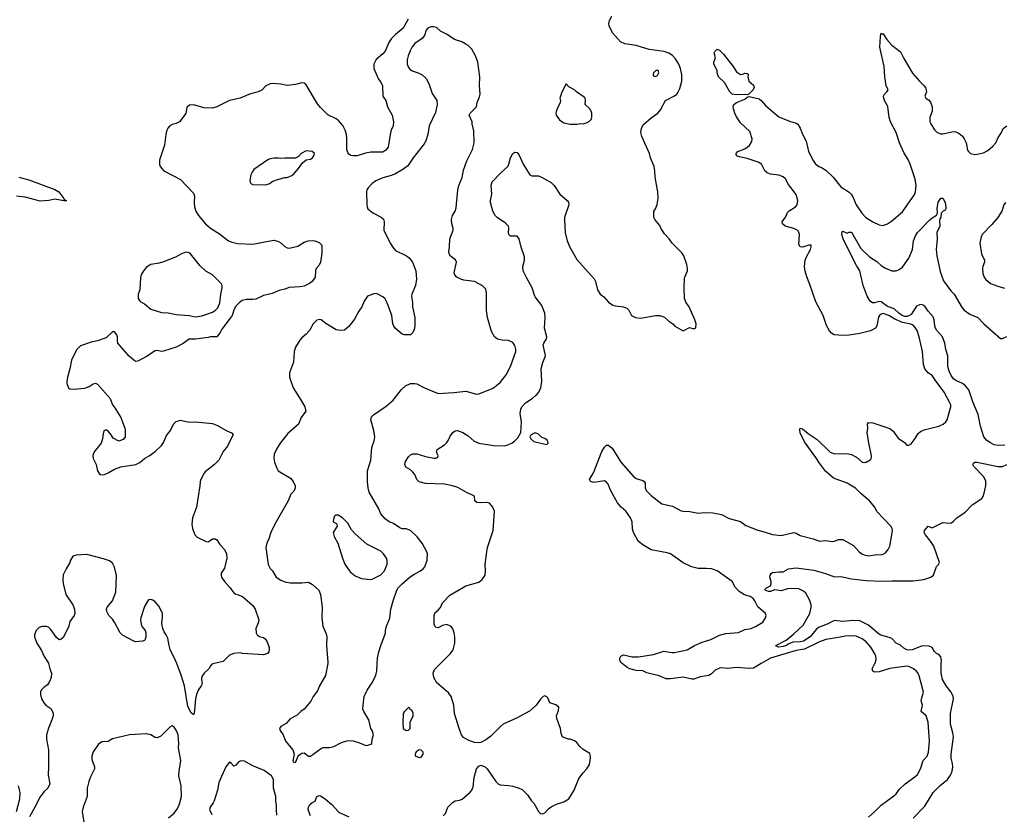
# Model space of a CAD drawing. Header units: inches. Extents: x 1473912 to 1647258, y 640388 to 773423.
# Tile 167 of 256: x 1545159 to 1554406, y 668584 to 676048. Entities that reach past the tile are written whole.
import ezdxf

# ---------------------------------------------------------------- set-up
doc = ezdxf.new("R2010")
doc.units = ezdxf.units.IN
doc.header["$MEASUREMENT"] = 0
for name, color, linetype in [('B5646', 7, 'Continuous'), ('B5647', 7, 'Continuous'), ('B5656', 7, 'Continuous'), ('B5657', 7, 'Continuous')]:
    doc.layers.add(name, color=color, linetype=linetype)

msp = doc.modelspace()

# ---------------------------------------------------------------- linework, layer by layer
at = {"layer": 'B5646', "color": 5}
for points, elevation in [([(1545430.4, 670000), (1545440.7, 669950), (1545457.3, 669910), (1545453.4, 669870), (1545438.8, 669830), (1545418.8, 669801.2), (1545384.7, 669775.3), (1545360.7, 669750), (1545354, 669730), (1545353.4, 669710), (1545364.9, 669670), (1545384.9, 669630), (1545404, 669610), (1545450, 669576.3), (1545468, 669550), (1545472.7, 669530), (1545472.3, 669507.7), (1545462.4, 669470), (1545430, 669394), (1545412, 669330), (1545412, 669290), (1545428.2, 669188.2), (1545430.2, 669030), (1545425.7, 668950), (1545442, 668870), (1545424, 668830), (1545390, 668798), (1545350, 668749.2), (1545302, 668650), (1545250, 668561.2)], 820), ([(1546984.6, 670000), (1546964.8, 669995.2), (1546950, 669979.3), (1546934.6, 669950), (1546890.2, 669909.8), (1546870, 669879.3), (1546867.3, 669850), (1546873.7, 669810), (1546864.9, 669790), (1546833.8, 669750), (1546820.2, 669710), (1546811.4, 669670), (1546802, 669558), (1546795.3, 669524.7), (1546790, 669518), (1546770, 669538), (1546736.9, 669596.9), (1546707.4, 669790), (1546676.9, 669890), (1546634.7, 670000)], 820), ([(1548051.7, 670000), (1548032.3, 669887.7), (1547974, 669790), (1547955.9, 669744.1), (1547916, 669690), (1547893.7, 669646.3), (1547831.3, 669570), (1547798, 669550), (1547763.5, 669516.5), (1547698, 669482), (1547662, 669438), (1547612, 669410), (1547598, 669390), (1547604.7, 669370), (1547634.8, 669330), (1547654.8, 669270), (1547722.8, 669190), (1547736, 669150), (1547725.8, 669085.8), (1547730, 669072), (1547750, 669071.3), (1547773.2, 669130), (1547780.1, 669139.9), (1547810, 669158.8), (1547830, 669161), (1547870, 669131), (1547890, 669131), (1547993.6, 669206.4), (1548011.1, 669211.1), (1548070, 669211.3), (1548110, 669221), (1548182.5, 669257.5), (1548230, 669274), (1548250, 669277.3), (1548290, 669274), (1548350, 669256), (1548410, 669231.3), (1548430, 669232), (1548458, 669242), (1548466, 669250), (1548468.7, 669290), (1548482, 669330), (1548469, 669370), (1548457.2, 669390), (1548437.2, 669470), (1548389.6, 669549.6), (1548382.9, 669570), (1548383.5, 669610), (1548394.7, 669690), (1548422, 669750), (1548473.6, 669826.4), (1548503.6, 669890), (1548513, 669927), (1548516.2, 670000)], 840), ([(1550000, 669599.5), (1549947.9, 669552.1), (1549830.4, 669489.6), (1549701, 669430), (1549670, 669406), (1549582.7, 669317.2), (1549536.1, 669283.9), (1549490, 669258.4), (1549470, 669255.1), (1549430, 669259.7), (1549370, 669279.7), (1549326.6, 669306.6), (1549309, 669329), (1549285.1, 669390), (1549243.6, 669530), (1549235.1, 669610), (1549209.7, 669690), (1549185.4, 669725.4), (1549077.3, 669817.3), (1549049.7, 669870), (1549041.1, 669910), (1549055.1, 669944.9), (1549110.3, 670000)], 820), ([(1546557.6, 668550), (1546610, 668595.5), (1546636.2, 668630), (1546656.2, 668670), (1546678.4, 668750), (1546674.5, 668850), (1546654.2, 668945.8), (1546656.2, 668990), (1546672.3, 669090), (1546651.3, 669208.7), (1546653, 669250), (1546646, 669330), (1546630, 669373.2), (1546610, 669402), (1546590, 669415.3), (1546570, 669402), (1546483.5, 669316.5), (1546450, 669302), (1546430, 669304), (1546390, 669329), (1546350, 669339.3), (1546190, 669329.4), (1546030, 669292.3), (1545990, 669269.2), (1545930, 669265.2), (1545898.5, 669241.5), (1545848.5, 669171.5), (1545837.3, 669130), (1545838, 669098), (1545862.8, 669030), (1545862.8, 669010), (1545823.4, 668936.6), (1545808.1, 668891.9), (1545794, 668830), (1545794, 668750), (1545756.4, 668650), (1545746, 668610), (1545768.9, 668470)], 840), ([(1547574.5, 668574.5), (1547569.4, 668630), (1547572, 668670), (1547565.4, 668705.4), (1547564.2, 668750), (1547543.5, 668830), (1547541.3, 668910), (1547524.4, 668944.4), (1547454.1, 668994.2), (1547350, 669038.7), (1547270, 669082.9), (1547250, 669087), (1547230, 669082.7), (1547210, 669069.3), (1547190, 669046.6), (1547170, 669035.3), (1547144.7, 669064.7), (1547130, 669074), (1547094, 669030), (1547030, 668882), (1547015.5, 668810), (1546985.5, 668710), (1546976.3, 668690), (1546946.4, 668650), (1546943.1, 668630), (1546962.7, 668582.8)], 840), ([(1549136, 668570), (1549158, 668590), (1549179.5, 668650), (1549224.9, 668695.1), (1549249.8, 668710.3), (1549290, 668716.4), (1549314, 668726), (1549390, 668790.4), (1549406, 668810), (1549418.2, 668841.8), (1549427.6, 668930), (1549449.3, 669010), (1549470, 669036), (1549490, 669044.7), (1549530, 669031), (1549550, 669011), (1549630, 668891.3), (1549652, 668870), (1549670, 668861), (1549750, 668854.8), (1549790, 668846.8), (1549850.5, 668830.5), (1549877.5, 668817.5), (1549927.9, 668767.9), (1549966.8, 668710), (1549987.9, 668687.9), (1550000, 668665.7)], 820), ([(1545129.7, 668609.7), (1545160.6, 668730), (1545164.1, 668790), (1545146.6, 668850)], 820), ([(1547891.3, 668570), (1547873, 668610), (1547869.7, 668630.3), (1547871.6, 668650), (1547884.4, 668675.6), (1547901.2, 668690), (1547933.1, 668706.9), (1547949.4, 668750), (1547970, 668759.3), (1547990, 668754.4), (1548030, 668727), (1548090, 668676.5), (1548150, 668611.5), (1548170, 668596.9), (1548250, 668560.3)], 820)]:
    msp.add_lwpolyline(points, dxfattribs=dict(at, elevation=elevation))
at = {"layer": 'B5646', "color": 5, "elevation": 840}
for points in [[(1548810, 669586), (1548770, 669546), (1548762, 669530), (1548758, 669450), (1548762, 669390), (1548790, 669372), (1548810, 669374), (1548826, 669390), (1548826, 669450), (1548855.3, 669510), (1548854.6, 669534.6), (1548842, 669562), (1548830, 669566), (1548822, 669582)], [(1548910, 669188), (1548882, 669170), (1548872, 669150), (1548872.7, 669132.7), (1548910, 669118), (1548930, 669122), (1548948, 669150), (1548947.3, 669167.3), (1548930, 669186)]]:
    msp.add_lwpolyline(points, close=True, dxfattribs=at)
at = {"layer": 'B5647', "color": 5}
for points, elevation in [([(1548808.1, 676051.9), (1548761.6, 675970), (1548687.4, 675910), (1548650.3, 675870), (1548627.3, 675832.7), (1548590, 675752.3), (1548570, 675727), (1548507, 675673), (1548484.9, 675630), (1548486, 675590), (1548528, 675490), (1548550, 675461), (1548567.1, 675427.1), (1548570.3, 675330), (1548596.5, 675290), (1548613.7, 675230), (1548658, 675150), (1548670.3, 675090.3), (1548667.6, 675050), (1548648.9, 675010), (1548636.9, 674970), (1548619.5, 674850), (1548598.7, 674821.3), (1548570, 674803.6), (1548457.1, 674802.9), (1548407.1, 674792.9), (1548330, 674768), (1548287.8, 674767.8), (1548270, 674772), (1548250, 674783.7), (1548240.1, 674800.1), (1548231.2, 674830), (1548232.4, 674927.6), (1548227.2, 674970), (1548216.3, 675010), (1548194.3, 675054.3), (1548150, 675104.6), (1548130, 675118.4), (1548053.5, 675153.5), (1547983.1, 675223.1), (1547956.3, 675256.3), (1547850, 675435.1), (1547830, 675452.2), (1547810, 675455.6), (1547750, 675438), (1547671, 675431), (1547610, 675443.6), (1547530, 675449.4), (1547510, 675446.6), (1547470, 675426), (1547432.3, 675387.7), (1547398, 675370), (1547326.9, 675353.1), (1547228.5, 675311.5), (1547130, 675289.6), (1547010, 675229.6), (1546970, 675218.4), (1546890, 675218.9), (1546790, 675247), (1546754, 675246), (1546730, 675222), (1546719.1, 675170), (1546710, 675154), (1546661, 675090), (1546628.1, 675071.9), (1546590, 675062.7), (1546570, 675052.7), (1546550, 675028.7), (1546540.7, 675010), (1546530.7, 674970), (1546519.3, 674870), (1546470.8, 674730), (1546471, 674690), (1546475.3, 674675.3), (1546490, 674652), (1546512, 674630), (1546667.9, 674547.9), (1546790, 674417.3), (1546801.6, 674390), (1546796.4, 674330), (1546800.4, 674290), (1546812.7, 674250), (1546837.1, 674210), (1546904.9, 674130), (1546950, 674088.9), (1547036, 674036), (1547120.7, 673970), (1547150, 673957.6), (1547206.9, 673946.9), (1547350, 673939.5), (1547512.3, 673972.3), (1547550, 673975.8), (1547590, 673965.5), (1547610, 673953.4), (1547650, 673917.3), (1547670, 673906), (1547690, 673902.8), (1547770, 673922), (1547830, 673957.1), (1547868.7, 673970), (1547910, 673974.9), (1547932.2, 673972.2), (1547970, 673954), (1547998, 673930), (1547995.3, 673855.3), (1547982.8, 673770), (1547970, 673742), (1547942.8, 673710), (1547937.3, 673690), (1547933.4, 673630), (1547906.8, 673590), (1547881, 673570), (1547830, 673545.6), (1547790, 673538), (1547690, 673532.8), (1547650, 673516.3), (1547596.3, 673503.7), (1547530, 673475.1), (1547450, 673456.9), (1547377.4, 673422.6), (1547350, 673418.9), (1547290, 673421.1), (1547247.3, 673410), (1547220.5, 673390), (1547190, 673356), (1547174.4, 673330), (1547153.7, 673270), (1547137.1, 673242.9), (1547058, 673142), (1547041, 673110), (1547010.5, 673069.5), (1546950, 673069.2), (1546930, 673062.7), (1546810, 673045.6), (1546750, 673047.3), (1546693.7, 673006.3), (1546630, 672971.5), (1546510, 672933.6), (1546490, 672931.8), (1546450, 672940.9), (1546430, 672937), (1546350, 672883), (1546270, 672840.7), (1546250, 672838.4), (1546230, 672849.5), (1546187.7, 672887.7), (1546096.3, 672990), (1546081.3, 673010), (1546076.3, 673030), (1546076.3, 673070), (1546070, 673089), (1546050, 673115.6), (1546030, 673115.1), (1545970, 673060.9), (1545890, 673031.6), (1545830, 673017.6), (1545730, 672983.7), (1545692.3, 672947.7), (1545646.7, 672850), (1545630, 672768.7), (1545607.2, 672690), (1545601.3, 672650), (1545602.4, 672630), (1545618.8, 672590), (1545630, 672582), (1545670, 672577.1), (1545770, 672587), (1545810, 672601.6), (1545850, 672628.2), (1545870, 672632.4), (1545890, 672624.9), (1546008, 672490), (1546030.7, 672430), (1546047.3, 672410), (1546107.7, 672310), (1546146.8, 672210), (1546151.1, 672188.9), (1546150, 672126), (1546130, 672106), (1546090, 672088.7), (1546036.4, 672116.4), (1546018, 672150), (1545990, 672182), (1545970, 672195.3), (1545950, 672186), (1545942, 672158), (1545937.3, 672110), (1545924, 672070), (1545858, 671990), (1545845.9, 671954.2), (1545850, 671926), (1545877.1, 671870), (1545890.4, 671810.4), (1545904.9, 671784.9), (1545917.3, 671777.3), (1545950, 671773.4), (1545990, 671790.4), (1546050, 671826), (1546110, 671847.7), (1546250, 671870.4), (1546286.6, 671890), (1546330, 671925.7), (1546376.2, 671950), (1546430, 671990.4), (1546490, 672048.5), (1546510, 672078), (1546538.2, 672141.8), (1546575.6, 672190), (1546603.7, 672250), (1546630, 672273.4), (1546650, 672280.7), (1546670, 672284.9), (1546750, 672268.4), (1546810, 672270.4), (1546970, 672255.8), (1547017.3, 672237.3), (1547098, 672190), (1547147.3, 672167.3), (1547164.7, 672150), (1547137.3, 672102.7), (1547110, 672041.2), (1547069.1, 671990.9), (1547028, 671910), (1546990, 671869.6), (1546899.9, 671800.1), (1546890.5, 671789.5), (1546860.5, 671730), (1546853, 671710), (1546852, 671670), (1546818, 671470), (1546782, 671370), (1546774.9, 671310), (1546780.4, 671270), (1546803.8, 671210), (1546825.7, 671185.7), (1546910, 671146.8), (1546930, 671142.8), (1546970, 671172.4), (1546998.8, 671170), (1547010, 671162), (1547038.5, 671118.6), (1547082.4, 671070), (1547101.7, 671030), (1547105.5, 670990), (1547082.7, 670897.2), (1547052.7, 670850), (1547050.4, 670830), (1547055.8, 670810), (1547082, 670770), (1547134.1, 670714.1), (1547170, 670664.4), (1547190, 670650.4), (1547210, 670647), (1547250.5, 670630), (1547350, 670544.7), (1547370.8, 670510), (1547406, 670410), (1547402.8, 670390), (1547378, 670330), (1547378.4, 670290), (1547390, 670270.7), (1547410, 670255.5), (1547450, 670244), (1547466.8, 670230), (1547483.5, 670203.5), (1547501, 670150), (1547502.8, 670130), (1547498, 670110), (1547487.1, 670092.9), (1547450, 670081.2), (1547252.9, 670092.9), (1547230, 670099.3), (1547170, 670094.5), (1547130, 670079.5), (1547070, 670020.5), (1546984.6, 670000)], 820), ([(1548516.2, 670000), (1548518.4, 670050), (1548531.8, 670110), (1548549.5, 670170), (1548594.5, 670285.5), (1548594.5, 670310), (1548603.6, 670350), (1548634.9, 670425.1), (1548643.6, 670510), (1548665.6, 670590), (1548701.6, 670690), (1548714, 670710), (1548751.8, 670750), (1548826.3, 670813.7), (1548870, 670843), (1548924, 670870), (1548949, 670890), (1548965.2, 670910), (1548985.2, 670970), (1548989.1, 671029.1), (1548981.2, 671050), (1548939, 671130), (1548893.2, 671190), (1548829.5, 671249.5), (1548790, 671266), (1548750, 671266.6), (1548730, 671275.1), (1548670, 671316), (1548630, 671332.7), (1548590, 671358), (1548550, 671405.2), (1548533.4, 671453.4), (1548442, 671610), (1548431.5, 671650), (1548425.8, 671705.8), (1548425.6, 671810), (1548457.6, 671910), (1548467, 672030), (1548489.4, 672090.6), (1548493.6, 672130), (1548485.1, 672190), (1548456.2, 672290), (1548463, 672317), (1548482.3, 672337.7), (1548601.7, 672418.3), (1548665.8, 672474.2), (1548744.8, 672575.2), (1548782, 672610), (1548830, 672631), (1548870, 672631.3), (1548890, 672626), (1548962, 672590), (1549090, 672537.3), (1549235.3, 672544.7), (1549350, 672557.3), (1549450, 672530.7), (1549470, 672534), (1549590, 672579.3), (1549610, 672590.4), (1549670, 672640.5), (1549727.3, 672712.7), (1549767.8, 672790), (1549818, 672930), (1549819.7, 672950), (1549810, 672988.7), (1549790, 673017.2), (1549750, 673036), (1549690, 673039.3), (1549647.2, 673047.2), (1549619, 673070), (1549590, 673119), (1549551.5, 673250), (1549543.8, 673316.2), (1549543.2, 673483.2), (1549535.5, 673515.5), (1549506.8, 673546.8), (1549430, 673589.4), (1549330, 673602), (1549302, 673610), (1549264, 673630), (1549245.2, 673650), (1549240.9, 673670), (1549262.7, 673770), (1549251.8, 673791.8), (1549206.2, 673826.2), (1549192.7, 673850), (1549189.4, 673870), (1549196, 673910), (1549199, 673990), (1549229.2, 674070), (1549229.2, 674090), (1549217.2, 674130), (1549213.2, 674170), (1549224, 674210), (1549249.1, 674250.9), (1549258, 674282), (1549274.5, 674450), (1549284.5, 674490), (1549314.5, 674565.5), (1549326.2, 674633.8), (1549358.3, 674721.7), (1549411.6, 674830), (1549426.6, 674890), (1549423.1, 675003.1), (1549408.7, 675070), (1549409, 675090), (1549381.2, 675150), (1549389.3, 675170), (1549449.2, 675230), (1549455.3, 675270), (1549477.2, 675322.8), (1549484, 675350), (1549476, 675430), (1549482, 675510), (1549462.9, 675650), (1549439.5, 675710), (1549406.6, 675770), (1549370, 675804.5), (1549342.7, 675822.7), (1549310, 675839.3), (1549241.5, 675861.5), (1549174, 675910), (1549110, 675940.9), (1549074.8, 675974.8), (1549050, 675982.5), (1549020.3, 675979.7), (1548992, 675967.9), (1548976.5, 675950), (1548959.4, 675900.6), (1548939.3, 675870), (1548870, 675823.6), (1548846.4, 675793.6), (1548825.3, 675754.7), (1548807.2, 675710), (1548798.2, 675670), (1548799, 675630), (1548810, 675599.1), (1548822.1, 675582.1), (1548846.4, 675566.4), (1548893, 675553), (1548934.7, 675534.7), (1548976.2, 675496.2), (1549000.4, 675450), (1549033.7, 675353.7), (1549077.3, 675290), (1549079.1, 675250), (1549064.5, 675175.5), (1549004.9, 675050), (1548993, 674970), (1548973, 674910), (1548957.7, 674882.3), (1548854.9, 674750), (1548804, 674676), (1548758.5, 674641.5), (1548683, 674597), (1548639.3, 674580.7), (1548570, 674563.5), (1548504.8, 674535.2), (1548470.4, 674510), (1548430.6, 674470), (1548420.7, 674450), (1548417.3, 674430), (1548418.8, 674310), (1548421, 674290), (1548430, 674272), (1548474.4, 674234.4), (1548553.2, 674193.2), (1548575.5, 674175.5), (1548582, 674150), (1548580.4, 674070), (1548637.6, 673950), (1548670, 673901.6), (1548690, 673881.3), (1548790.8, 673830), (1548817.3, 673810), (1548847.7, 673770), (1548879.1, 673690), (1548884.9, 673610), (1548876.3, 673550), (1548840.7, 673470), (1548837.3, 673450), (1548847.7, 673390), (1548848.4, 673350), (1548870.5, 673250), (1548870.4, 673170), (1548863.4, 673136.6), (1548850.4, 673109.6), (1548830, 673089), (1548773.4, 673086.6), (1548750, 673093.2), (1548690, 673146), (1548672, 673170), (1548663.6, 673190), (1548653.3, 673270), (1548611.6, 673390), (1548590, 673424.5), (1548570, 673445.6), (1548510, 673475.1), (1548485.8, 673474.2), (1548424, 673450), (1548394.4, 673405.6), (1548372.2, 673350), (1548343.8, 673310), (1548304.4, 673235.6), (1548250, 673165.2), (1548210, 673132.7), (1548170, 673127.6), (1548130, 673135.6), (1548035.1, 673195.1), (1547990, 673229.2), (1547970, 673232.7), (1547950, 673225.2), (1547914, 673190), (1547880.7, 673130), (1547850, 673093.2), (1547810, 673061.2), (1547790, 673039), (1547748.5, 672971.5), (1547737.3, 672930), (1547730.6, 672830), (1547694.4, 672730), (1547693, 672690), (1547727.3, 672590), (1547804, 672470), (1547836.3, 672410), (1547847.7, 672370), (1547802.8, 672310), (1547777.3, 672250), (1547678.5, 672161.4), (1547605.3, 672070), (1547570, 672012.7), (1547550, 671968), (1547544.4, 671930), (1547552.1, 671892.1), (1547574, 671834), (1547587.7, 671810), (1547701.1, 671741.1), (1547726.8, 671710), (1547746, 671670), (1547746, 671650), (1547737.3, 671622.7), (1547706, 671590), (1547680.7, 671530), (1547556.3, 671310), (1547518, 671230), (1547498, 671170), (1547479.1, 671130), (1547470.6, 671090), (1547493.4, 670930), (1547512.7, 670892.7), (1547531.9, 670871.9), (1547567.7, 670810), (1547610, 670782), (1547650, 670767.7), (1547698.5, 670758.5), (1547810, 670759.3), (1547870, 670766), (1547910, 670741), (1547967.9, 670687.9), (1547984.9, 670650), (1548000.5, 670530), (1547998, 670430), (1548007.3, 670350), (1548038, 670278), (1548043.8, 670250), (1548040.5, 670170), (1548053.4, 670010), (1548051.7, 670000)], 840), ([(1550000, 673445.3), (1549996.3, 673450), (1549972.7, 673530), (1549921, 673621), (1549888.3, 673690), (1549884.4, 673730), (1549900.6, 673790), (1549901.4, 673821.4), (1549868.9, 673910), (1549849.7, 673990), (1549830, 674014.3), (1549770, 674015.8), (1549751.6, 674030), (1549748.4, 674050), (1549753.5, 674090), (1549748.2, 674110), (1549718.8, 674138.8), (1549647, 674187), (1549625.1, 674210), (1549602.7, 674250), (1549579.7, 674330), (1549579.6, 674350), (1549593.3, 674410), (1549586.3, 674490), (1549596.1, 674523.9), (1549676.2, 674610), (1549742, 674670), (1549753.6, 674690), (1549769.6, 674750), (1549789.6, 674790.4), (1549810, 674802.8), (1549830, 674800.7), (1549850, 674774.8), (1549886.4, 674690), (1549950, 674590.8), (1549970, 674580.5), (1550000, 674581.3)], 820), ([(1545151.3, 674570), (1545243.4, 674543.4), (1545490, 674453.1), (1545526.4, 674430), (1545574, 674370), (1545578, 674358), (1545598, 674350), (1545594.4, 674345.6), (1545573, 674347), (1545490, 674362), (1545432, 674350), (1545350, 674344.5), (1545210, 674380.2), (1545130, 674389.3)], 780), ([(1549110.3, 670000), (1549200.7, 670090), (1549231.5, 670130), (1549246, 670190), (1549246, 670250), (1549240.5, 670290), (1549227.6, 670327.6), (1549210, 670349.2), (1549170, 670366), (1549130, 670357), (1549090, 670336), (1549070, 670337.2), (1549059.3, 670350), (1549052, 670370), (1549051.8, 670450), (1549062, 670478), (1549090, 670502), (1549110, 670527.3), (1549130, 670570.6), (1549197.7, 670642.3), (1549350, 670728.7), (1549470, 670764.9), (1549501.2, 670790), (1549529.3, 670830), (1549535.1, 670870), (1549529.4, 670930), (1549545.1, 671050), (1549551.2, 671090), (1549605.1, 671250), (1549618.3, 671430), (1549603.1, 671470), (1549570, 671507.1), (1549550, 671514), (1549490, 671509.7), (1549452.9, 671512.9), (1549434.5, 671530), (1549430, 671571.2), (1549406.3, 671586.3), (1549362.5, 671602.5), (1549273.3, 671653.3), (1549224.7, 671670), (1549150, 671684.8), (1548970.5, 671690.5), (1548910, 671705.6), (1548888.1, 671728.1), (1548871.8, 671770), (1548855.4, 671795.4), (1548830, 671818.4), (1548785.9, 671845.9), (1548775.3, 671870), (1548783.4, 671896.6), (1548810, 671940.4), (1548830, 671961.1), (1548850, 671970.3), (1548890, 671970.2), (1548970, 671943.6), (1549049.4, 671930.6), (1549069.3, 671930.7), (1549083.1, 671936.9), (1549089, 671950), (1549072.7, 671990), (1549079, 672010), (1549150, 672055.8), (1549167.9, 672072.1), (1549181.1, 672090), (1549198.9, 672130), (1549226.9, 672170), (1549250, 672187.2), (1549270.2, 672190.2), (1549322, 672170), (1549370, 672140.3), (1549426.7, 672090), (1549470, 672070.2), (1549612.4, 672047.6), (1549710, 672044.4), (1549735.3, 672050), (1549782, 672070), (1549809.4, 672090.6), (1549838.6, 672121.4), (1549864, 672170), (1549872.3, 672270), (1549860.4, 672350), (1549866, 672390), (1549874.3, 672410), (1549908, 672450), (1549970.7, 672489.3), (1550000, 672514.1)], 820), ([(1550000, 672164), (1549990, 672164), (1549962, 672150), (1549956.9, 672143.1), (1549951.3, 672130), (1549958, 672110), (1549987.1, 672087.1), (1550000, 672084.1)], 820), ([(1546634.7, 670000), (1546623.1, 670030), (1546572.5, 670132.5), (1546561.5, 670170), (1546550, 670239), (1546535.6, 670270), (1546516.6, 670296.6), (1546503.6, 670330), (1546493.4, 670373.4), (1546501.2, 670438.8), (1546498.7, 670470), (1546470, 670537.2), (1546430, 670579), (1546410, 670594), (1546390, 670601.2), (1546370, 670597.2), (1546361, 670590), (1546330, 670535.3), (1546297.1, 670430), (1546294.9, 670410), (1546299.1, 670370), (1546310, 670346), (1546337.3, 670310), (1546342.8, 670290), (1546342.8, 670250), (1546338.8, 670230), (1546330, 670215.3), (1546310.9, 670209.1), (1546250, 670204.5), (1546230, 670209.6), (1546125.2, 670265.2), (1546103.5, 670290), (1546049.8, 670389.8), (1546030, 670417), (1545997, 670450), (1545976.2, 670490), (1545975.6, 670510), (1545981.6, 670530), (1546030, 670588.4), (1546060.7, 670670), (1546067.4, 670827.4), (1546050, 670906), (1546030, 670943.7), (1546003.8, 670963.8), (1545944.6, 670984.6), (1545790, 671023.5), (1545690, 671017), (1545668.2, 671011.8), (1545656.3, 671003.7), (1545634.8, 670970), (1545630, 670948), (1545594.8, 670890), (1545567.9, 670832.1), (1545564.9, 670790), (1545568.1, 670751.9), (1545592.2, 670650), (1545659.1, 670550), (1545673.4, 670510), (1545677.3, 670470), (1545670.7, 670450), (1545630, 670394), (1545619.3, 670350), (1545570, 670249), (1545550, 670228.7), (1545530, 670224), (1545505.8, 670245.8), (1545450, 670321.2), (1545430, 670341.2), (1545409.3, 670349.3), (1545370, 670349.2), (1545342, 670338), (1545314.8, 670310), (1545297.3, 670270), (1545297.3, 670250), (1545320.5, 670190), (1545364.1, 670124.1), (1545390, 670064.7), (1545430, 670002), (1545430.4, 670000)], 820)]:
    msp.add_lwpolyline(points, dxfattribs=dict(at, elevation=elevation))
for points, elevation in [([(1547850, 674815.3), (1547802, 674790), (1547776.9, 674763.1), (1547750, 674748), (1547650, 674748.7), (1547610, 674744), (1547590, 674748.7), (1547550, 674748.7), (1547510, 674741.2), (1547490, 674732.7), (1547359.5, 674640.5), (1547342.6, 674617.4), (1547330.4, 674590), (1547319.1, 674539.1), (1547322, 674522), (1547330, 674511), (1547350, 674500.7), (1547470, 674497.3), (1547490, 674502.8), (1547509.4, 674510.6), (1547530, 674526.8), (1547570, 674544), (1547650, 674566.8), (1547670, 674567.3), (1547714.9, 674585.1), (1547736.9, 674603.1), (1547779, 674650), (1547816.4, 674703.6), (1547850, 674732), (1547890, 674738), (1547908, 674750), (1547922, 674770), (1547928, 674790), (1547906, 674810)], 840), ([(1546730, 673863.8), (1546710, 673861.5), (1546677.7, 673850), (1546621.2, 673818.8), (1546510, 673773.7), (1546470, 673762.6), (1546390.3, 673749.6), (1546350, 673722.7), (1546320.7, 673690), (1546302, 673658), (1546292.8, 673627.2), (1546288.2, 673510), (1546272.7, 673470), (1546270.4, 673450), (1546273, 673430), (1546290, 673402), (1546330, 673378), (1546390.8, 673330), (1546490, 673296.4), (1546554.9, 673294.9), (1546630, 673278.9), (1546750, 673270.4), (1546810, 673257.1), (1546870, 673267), (1546970, 673300.4), (1546999.5, 673320.5), (1547018.7, 673341.3), (1547039.7, 673390), (1547048.6, 673470), (1547061.8, 673530), (1547059.3, 673550), (1547049.8, 673570), (1546990, 673633.6), (1546970, 673651.5), (1546906.9, 673686.9), (1546850, 673739.8), (1546762, 673850), (1546750, 673858.6)], 820), ([(1548150, 671395.1), (1548124.9, 671395.1), (1548115.2, 671384.8), (1548104.8, 671355.2), (1548102.8, 671330), (1548134.1, 671314.1), (1548140.6, 671290), (1548102.4, 671230), (1548113.8, 671193.8), (1548147, 671130), (1548190.2, 670990.2), (1548214.1, 670934.1), (1548263, 670863), (1548310, 670823.8), (1548370, 670797.6), (1548450, 670788.2), (1548470, 670793), (1548550, 670833.7), (1548585.1, 670870), (1548610, 670932), (1548611.2, 670970), (1548602.4, 670990), (1548575.1, 671030), (1548550, 671056.9), (1548420.3, 671120.3), (1548314, 671214), (1548276, 671256), (1548239.3, 671319.3), (1548190, 671367.3)], 860)]:
    msp.add_lwpolyline(points, close=True, dxfattribs=dict(at, elevation=elevation))
at = {"layer": 'B5656', "color": 5}
for points, elevation in [([(1552123.6, 670000), (1552050, 669957.5), (1552010, 669952.7), (1551890, 669962), (1551810, 669953.6), (1551750, 669959.8), (1551730, 669956.5), (1551690, 669937.7), (1551657.4, 669902.6), (1551631.5, 669888.5), (1551550, 669875.3), (1551490, 669854.5), (1551470, 669854.2), (1551390, 669870.7), (1551270, 669855.9), (1551230, 669856.5), (1551164.1, 669884.1), (1551050, 669913.5), (1551010, 669930.6), (1550950, 669933.7), (1550890.6, 669950.6), (1550864, 669964), (1550816.8, 670000)], 780), ([(1553130, 668557.4), (1553190.6, 668609.4), (1553250, 668670.3), (1553370, 668758), (1553390, 668776.3), (1553420.8, 668819.2), (1553474, 668870), (1553565.6, 668934.4), (1553590, 668958.7), (1553620.3, 669010), (1553643.5, 669090), (1553680.9, 669130), (1553693.5, 669166.5), (1553702.3, 669270), (1553691.8, 669448.2), (1553673.1, 669510), (1553626.3, 669550), (1553636.4, 669610), (1553626.4, 669650), (1553628.5, 669668.5), (1553647.3, 669730), (1553630, 669803.7), (1553605.6, 669885.6), (1553592.9, 669912.9), (1553579.3, 669930), (1553553.2, 669950), (1553510, 669971.8), (1553490, 669974), (1553330, 669955), (1553230, 669922.5), (1553190, 669920.4), (1553170, 669927.6), (1553164.8, 669950), (1553190.3, 670000)], 780), ([(1553551.4, 668548.6), (1553659, 668661), (1553739.3, 668790), (1553804.9, 668855.1), (1553871.1, 668910), (1553899.8, 668950), (1553916, 668990), (1553923.1, 669030), (1553920.7, 669060.7), (1553908.3, 669110), (1553905.7, 669150), (1553927.8, 669310), (1553922.8, 669350), (1553901.5, 669430), (1553899.8, 669530), (1553927.7, 669670), (1553924.5, 669690), (1553907.7, 669730), (1553858.9, 669790), (1553824.7, 669850), (1553812.6, 669910), (1553814.7, 670000)], 760), ([(1550000, 668665.7), (1550030.4, 668610), (1550050, 668592.4), (1550070, 668588.8), (1550090, 668598.4), (1550124.4, 668635.6), (1550150, 668654.9), (1550200.4, 668679.6), (1550270, 668701.3), (1550317, 668730), (1550366.6, 668810), (1550410, 668921), (1550450, 668974.8), (1550486.6, 669010), (1550510, 669051.3), (1550520.7, 669110), (1550520.7, 669130), (1550513.6, 669153.6), (1550450, 669194), (1550420.9, 669220.9), (1550390, 669259), (1550370, 669274), (1550330, 669289), (1550308.9, 669288.9), (1550258, 669310), (1550243.1, 669343.1), (1550238, 669390), (1550204.7, 669484.7), (1550202, 669510), (1550220.4, 669559.6), (1550222, 669590), (1550192.9, 669612.9), (1550138, 669630), (1550118, 669678), (1550110, 669688), (1550090, 669695.3), (1550074, 669690), (1550050, 669666), (1550010.7, 669609.3), (1550000, 669599.5)], 820)]:
    msp.add_lwpolyline(points, dxfattribs=dict(at, elevation=elevation))
at = {"layer": 'B5657', "color": 5}
for points, elevation in [([(1550000, 674581.3), (1550030, 674582), (1550066.2, 674566.2), (1550150, 674518), (1550179.3, 674490), (1550232.7, 674410), (1550302, 674350), (1550313.4, 674333.4), (1550316.4, 674310), (1550277.1, 674190), (1550274.6, 674165.4), (1550281.7, 674050), (1550300.3, 673970), (1550326, 673910), (1550390, 673797), (1550553, 673613), (1550566, 673590), (1550586.4, 673510), (1550610, 673470.7), (1550643.8, 673443.8), (1550690, 673396), (1550730, 673366.8), (1550750, 673358.8), (1550830.9, 673350.9), (1550859.8, 673339.8), (1550879.8, 673319.8), (1550904.7, 673270), (1550942, 673250), (1550990, 673245.5), (1551130, 673270.7), (1551170, 673271), (1551215.3, 673255.3), (1551255.3, 673215.3), (1551292, 673190), (1551312, 673170), (1551390, 673126), (1551450, 673156), (1551490, 673144.7), (1551510, 673154), (1551512.7, 673190), (1551499.3, 673230), (1551446, 673350), (1551415.2, 673395.2), (1551402.4, 673430), (1551399.5, 673530), (1551404.1, 673615.9), (1551406, 673630), (1551432, 673688), (1551432.3, 673710), (1551425.1, 673750), (1551397.4, 673830), (1551378.7, 673858.7), (1551288, 673948), (1551259.7, 673990), (1551215.9, 674035.9), (1551180.9, 674090), (1551170, 674115.3), (1551125.2, 674170), (1551114, 674190), (1551115.3, 674250), (1551130, 674272), (1551147.2, 674312.8), (1551156.2, 674370), (1551153.6, 674430), (1551126.6, 674570), (1551125.2, 674630), (1551117.2, 674670), (1551082.7, 674750), (1551074.5, 674790), (1551002, 674950), (1550992, 674990), (1550998, 675030), (1551016.1, 675063.9), (1551090, 675127.7), (1551152.3, 675170), (1551177.7, 675202.3), (1551224.5, 675290), (1551307.9, 675332.1), (1551329.8, 675350.2), (1551344.7, 675370), (1551358.5, 675401.5), (1551377.3, 675470), (1551377.5, 675530), (1551366.1, 675590), (1551350, 675631.2), (1551319.2, 675679.2), (1551290.6, 675710.6), (1551255.3, 675735.3), (1551210.4, 675750.4), (1551070, 675767.7), (1550950, 675805.8), (1550842.9, 675822.9), (1550801.7, 675841.7), (1550726.1, 675926.1), (1550694.3, 675990), (1550691.2, 676010), (1550699.4, 676040.6), (1550719.1, 676080.9)], 820), ([(1550816.8, 670000), (1550807.3, 670007.3), (1550795.1, 670030), (1550796.1, 670050), (1550806, 670070), (1550830, 670081.6), (1550910, 670064.1), (1550970, 670064.2), (1551110, 670085.3), (1551210, 670115.3), (1551283.6, 670103.6), (1551310, 670104), (1551429.2, 670130), (1551498, 670170), (1551570, 670202), (1551650, 670226.7), (1551731.9, 670268.1), (1551790, 670281), (1551910, 670292), (1551970, 670320.3), (1552030, 670330.3), (1552070, 670346.5), (1552138, 670390), (1552164, 670430), (1552169, 670450), (1552162, 670470), (1552091.3, 670531.3), (1552063, 670590), (1552046.6, 670610), (1552020.4, 670630), (1551966.1, 670646.1), (1551917.4, 670677.4), (1551878.9, 670718.9), (1551850, 670771.1), (1551710, 670869.9), (1551656, 670890), (1551610, 670894.2), (1551530, 670892.6), (1551469.3, 670909.3), (1551390, 670946.3), (1551270, 671031.2), (1551241.4, 671041.4), (1551090, 671066.9), (1551010, 671113.7), (1550968.5, 671148.5), (1550922.8, 671230), (1550915.5, 671264.5), (1550911.1, 671330), (1550896.9, 671370), (1550851.9, 671431.9), (1550808.2, 671468.2), (1550772.2, 671510), (1550706.4, 671630), (1550685.2, 671685.2), (1550670, 671703.6), (1550650, 671715.1), (1550550, 671702.2), (1550519, 671710), (1550509.4, 671729.4), (1550549.2, 671790), (1550627.3, 671992.7), (1550650, 672032), (1550669, 672051), (1550690, 672051.3), (1550722.4, 672022.4), (1550807.9, 671887.9), (1550919.6, 671759.6), (1550950, 671738.4), (1551010, 671719.3), (1551024, 671710), (1551033.4, 671693.4), (1551033.7, 671650), (1551044.1, 671624.1), (1551090, 671579.5), (1551190, 671499.1), (1551290, 671478.4), (1551370, 671435.5), (1551390, 671430.4), (1551451.5, 671428.5), (1551530, 671411.6), (1551590, 671418), (1551670, 671414.6), (1551750, 671398.7), (1551822.7, 671362.7), (1551930, 671334.9), (1551977.8, 671297.8), (1552090, 671252.1), (1552150, 671238.4), (1552230, 671211.1), (1552310, 671204), (1552430, 671231.3), (1552450, 671226.3), (1552490, 671202.4), (1552611.2, 671171.2), (1552670, 671148.9), (1552730, 671156.4), (1552790, 671144.9), (1552811.3, 671148.7), (1552850, 671165.5), (1552890, 671164.9), (1552991.3, 671110), (1553042.4, 671050), (1553068.4, 671030), (1553090, 671020.3), (1553130, 671011.5), (1553210, 671023.2), (1553250, 671021.5), (1553270, 671026.9), (1553290, 671041.3), (1553314.3, 671070), (1553330, 671102.4), (1553348.2, 671190), (1553354.8, 671250), (1553352.1, 671270), (1553342, 671290), (1553210, 671429.3), (1553191.2, 671470), (1553139.2, 671530), (1553058.4, 671598.4), (1553010, 671646), (1552930, 671695), (1552801.8, 671741.8), (1552725.6, 671805.6), (1552670, 671880.9), (1552636.8, 671936.8), (1552530, 672082.7), (1552490, 672168), (1552485.6, 672194.4), (1552488.7, 672210), (1552510, 672206), (1552562.5, 672162.5), (1552650, 672103.8), (1552770, 671984.2), (1552810, 671971.5), (1552930, 671971.6), (1552970, 671963.6), (1553018.8, 671938.8), (1553070, 671891.3), (1553092.9, 671887.1), (1553108.9, 671891.1), (1553145.6, 671914.4), (1553155.5, 671924.5), (1553158.6, 671941.4), (1553156.2, 671970), (1553132.3, 672070), (1553118, 672170), (1553123.7, 672210), (1553121.2, 672250), (1553130, 672264.7), (1553170, 672261.6), (1553330, 672206.7), (1553362.2, 672182.2), (1553410, 672116.4), (1553470, 672078), (1553490, 672052), (1553510, 672051), (1553530, 672062.8), (1553570, 672115.5), (1553598.2, 672161.8), (1553619.5, 672180.5), (1553654.4, 672194.4), (1553792.7, 672230), (1553831.6, 672248.4), (1553857, 672270), (1553869.6, 672290), (1553902.9, 672410), (1553902.9, 672430), (1553895.1, 672450), (1553842.4, 672550), (1553758.5, 672658.5), (1553730, 672705.2), (1553689.7, 672729.6), (1553661.3, 672770), (1553646.6, 672810), (1553638, 672930), (1553606, 673070), (1553586.3, 673130), (1553570, 673157), (1553550, 673178.7), (1553528.6, 673188.6), (1553450, 673204.3), (1553376.5, 673236.5), (1553320.5, 673270), (1553270, 673287), (1553250, 673282.4), (1553234.3, 673270), (1553224.7, 673255.3), (1553207.8, 673172.2), (1553195.2, 673150), (1553150, 673126), (1553050, 673101.1), (1552950, 673086), (1552890, 673083.1), (1552809.2, 673089.2), (1552784.1, 673104.1), (1552764.3, 673124.3), (1552735.8, 673175.8), (1552704.3, 673270), (1552636.4, 673396.4), (1552581.1, 673561.1), (1552550, 673631.6), (1552535.5, 673684.5), (1552529, 673730), (1552535.8, 673790), (1552544.6, 673815.4), (1552585.1, 673890), (1552593.4, 673913.4), (1552592.7, 673930), (1552570, 673931.1), (1552510, 673911.6), (1552490, 673915.1), (1552477.2, 673937.2), (1552481.4, 674030), (1552476.8, 674050), (1552466.5, 674066.5), (1552430, 674087), (1552349.2, 674110), (1552322.7, 674130), (1552320.9, 674150), (1552350, 674192.7), (1552370, 674237.6), (1552385.9, 674254.1), (1552444.8, 674290), (1552460.3, 674310), (1552466, 674350), (1552450, 674406.6), (1552380.7, 674500.7), (1552350, 674551.9), (1552330, 674571.6), (1552290, 674587.6), (1552210, 674598), (1552178.7, 674610), (1552158, 674630), (1552127, 674690), (1552095.1, 674710), (1551990, 674745.2), (1551918.7, 674758.7), (1551892.3, 674770), (1551887, 674790), (1551903.7, 674810), (1551970, 674835.9), (1552012.3, 674867.7), (1552035.2, 674904.8), (1552037.8, 674930), (1552017.5, 674997.5), (1551930, 675080.7), (1551890, 675136.9), (1551874.5, 675170), (1551863.2, 675210), (1551860.2, 675230), (1551867.1, 675250), (1551890, 675270.2), (1551970, 675302.3), (1551990, 675319.5), (1552010, 675326.9), (1552103.9, 675303.9), (1552123, 675290), (1552162.4, 675242.4), (1552250, 675165.5), (1552290, 675136.3), (1552390, 675094.9), (1552450, 675077.1), (1552465.9, 675065.8), (1552490, 675030.7), (1552511.5, 674971.5), (1552546.1, 674906.1), (1552568.5, 674810), (1552610, 674724), (1552630, 674696.3), (1552662.8, 674670), (1552690, 674659.5), (1552730, 674634.9), (1552798.9, 674570), (1552870, 674478), (1552948.5, 674428.5), (1552967.3, 674410), (1552983.9, 674383.9), (1553016.4, 674310), (1553068.9, 674230), (1553106.5, 674190), (1553170, 674149.1), (1553230, 674120.9), (1553266.5, 674113.5), (1553309.3, 674130), (1553345.6, 674154.4), (1553450, 674244), (1553566.6, 674410), (1553573.5, 674430), (1553577.7, 674490), (1553568.5, 674551.5), (1553523.2, 674690), (1553505.4, 674730), (1553461.4, 674801.4), (1553421.7, 674890), (1553389.9, 674990), (1553336.1, 675090), (1553324.1, 675130), (1553313.7, 675233.7), (1553280.5, 675290), (1553274.7, 675310), (1553271.3, 675330), (1553279.6, 675350), (1553302.7, 675370), (1553316, 675390), (1553296.9, 675430), (1553283.5, 675510), (1553278.7, 675610), (1553237, 675790), (1553242.9, 675890), (1553250, 675922), (1553256.9, 675916.9), (1553270, 675916.3), (1553302.4, 675862.4), (1553349.2, 675809.2), (1553430, 675747.7), (1553462.5, 675682.5), (1553545.2, 675545.2), (1553608.4, 675470), (1553651.4, 675431.4), (1553666.4, 675410), (1553676.4, 675370), (1553660.7, 675330), (1553670.7, 675310), (1553694, 675294), (1553712.7, 675272.8), (1553728.5, 675230), (1553728.2, 675190), (1553705.7, 675130), (1553707.4, 675090), (1553714.9, 675070), (1553750, 675014.9), (1553777.1, 674990), (1553810, 674976.1), (1553830, 674975.8), (1553930, 674996.9), (1553950, 674994.7), (1553980.7, 674980.7), (1554012.6, 674952.6), (1554028.8, 674930), (1554047, 674890), (1554061.3, 674821.3), (1554068.5, 674808.5), (1554090, 674790.7), (1554130, 674781.6), (1554150, 674784.4), (1554210, 674798.4), (1554250, 674819.1), (1554299.4, 674860.6), (1554326.6, 674890), (1554350, 674941), (1554381.2, 674990), (1554394, 675026), (1554430, 675050.8)], 780), ([(1554410.8, 672050.8), (1554350, 672047.4), (1554310, 672055.5), (1554270, 672075.3), (1554237.9, 672097.9), (1554213.4, 672130), (1554181.3, 672230), (1554159.3, 672339.3), (1554110, 672457), (1554073.5, 672570), (1554040.7, 672610), (1554012.2, 672630), (1553950, 672659.9), (1553930, 672674.2), (1553906.3, 672706.3), (1553888.1, 672748.1), (1553875.7, 672790), (1553874.9, 672890), (1553858.5, 672950), (1553848.4, 673010), (1553825.2, 673070), (1553772.4, 673130), (1553760.9, 673150), (1553753.5, 673173.5), (1553747.5, 673230), (1553737, 673257), (1553690.5, 673310), (1553658.6, 673358.6), (1553632.3, 673372.3), (1553609.3, 673370.7), (1553582.2, 673357.8), (1553530, 673280.3), (1553510, 673265.6), (1553490, 673259.1), (1553470, 673260.6), (1553445.6, 673270), (1553414.3, 673290), (1553371.6, 673331.6), (1553310, 673353.7), (1553250, 673399.1), (1553230, 673399.9), (1553188.1, 673388.1), (1553169.6, 673389.6), (1553145, 673405), (1553118.6, 673450), (1553082, 673550), (1553050, 673689), (1553018.2, 673738.2), (1552929.8, 673910), (1552893.6, 673990), (1552880.9, 674030), (1552884, 674056), (1552890, 674062), (1552930, 674042), (1552950, 674051.3), (1552970, 674050.8), (1553059, 673899), (1553140.5, 673820.5), (1553210, 673776.3), (1553250, 673739.1), (1553290, 673713), (1553350, 673688), (1553391.5, 673688.5), (1553418.4, 673701.6), (1553450, 673724.7), (1553510, 673808), (1553542.7, 673890), (1553554.8, 673970), (1553570, 674012.4), (1553590, 674048.8), (1553710, 674170.4), (1553730, 674187.7), (1553769.3, 674210.7), (1553778, 674230), (1553775.3, 674275.3), (1553786.3, 674333.7), (1553808.9, 674371.1), (1553830, 674372), (1553850.4, 674330), (1553857.1, 674290), (1553855.5, 674270), (1553850, 674259), (1553832, 674250), (1553812, 674230), (1553811, 674190), (1553801, 674179), (1553796.9, 674163.1), (1553801, 674110), (1553774, 674050), (1553776.3, 673990), (1553766.4, 673890), (1553772.7, 673830), (1553802.3, 673682.3), (1553835.1, 673595.1), (1553902.4, 673502.4), (1553935.8, 673470), (1554010, 673341.6), (1554030, 673319.5), (1554082.2, 673282.2), (1554157.3, 673250), (1554213, 673190), (1554370, 673052.7), (1554390, 673052), (1554430, 673072.2)], 760), ([(1554418, 674330), (1554403, 674310), (1554382.4, 674250), (1554344.4, 674190), (1554290, 674123.6), (1554197.6, 674030), (1554188.5, 674010), (1554175.5, 673950), (1554190.6, 673850), (1554219.1, 673790), (1554220.5, 673770), (1554203.8, 673730), (1554200.4, 673710), (1554203.4, 673663.4), (1554215.5, 673630), (1554230.5, 673610), (1554277.3, 673570), (1554344.4, 673544.4), (1554406.7, 673526.7)], 780), ([(1550000, 672514.1), (1550018.7, 672530), (1550034, 672550), (1550052.1, 672590), (1550062.4, 672650), (1550055.3, 672770), (1550070.8, 672829.2), (1550096.3, 672890), (1550095.4, 672910), (1550076, 672990), (1550081.1, 673010), (1550107.6, 673050), (1550109.8, 673070), (1550087.9, 673150), (1550094.6, 673250), (1550090, 673291.6), (1550064.3, 673364.3), (1550000, 673445.3)], 820), ([(1550000, 672084.1), (1550110, 672058.8), (1550121.2, 672070), (1550114.5, 672094.5), (1550090, 672113.2), (1550063.2, 672123.2), (1550030, 672155.3), (1550010, 672164), (1550000, 672164)], 820), ([(1553814.7, 670000), (1553815.4, 670030), (1553810, 670062), (1553790, 670086), (1553770, 670094.5), (1553750, 670111.8), (1553727.8, 670150), (1553701.9, 670161.9), (1553650, 670166.7), (1553630, 670163.9), (1553540.2, 670130), (1553510, 670126.2), (1553489.7, 670129.7), (1553464, 670144), (1553430, 670173.9), (1553389.7, 670190), (1553350, 670234.4), (1553325.5, 670245.5), (1553246.8, 670266.7), (1553222.3, 670282.3), (1553130, 670361.1), (1553050, 670399.7), (1552990, 670405.8), (1552890, 670396.2), (1552810, 670405.6), (1552742.4, 670370), (1552662, 670338), (1552639.7, 670320.3), (1552583.9, 670250), (1552520.3, 670210), (1552490, 670203.2), (1552419.9, 670200.1), (1552376.5, 670183.5), (1552359.1, 670170), (1552330, 670161.1), (1552290, 670155.1), (1552263.2, 670163.2), (1552261.2, 670170), (1552358.9, 670221.1), (1552430, 670278.4), (1552518.6, 670361.4), (1552580.5, 670470), (1552592.1, 670527.9), (1552592.3, 670550), (1552577.2, 670597.2), (1552540.9, 670660.9), (1552519.9, 670679.9), (1552470, 670703.8), (1552370, 670701), (1552310, 670684.2), (1552250, 670691.1), (1552210, 670677.2), (1552190, 670675.4), (1552159.5, 670690), (1552161.6, 670698.4), (1552173.2, 670710), (1552209.2, 670730), (1552218, 670750), (1552216, 670770), (1552202.7, 670810), (1552206, 670830), (1552215.1, 670844.9), (1552230, 670854), (1552290, 670862.8), (1552330, 670861), (1552378, 670890), (1552450, 670898), (1552616.7, 670876.7), (1552726.4, 670846.4), (1552810, 670815.5), (1552870, 670818), (1552970, 670794.4), (1553110, 670778.9), (1553250, 670774), (1553350, 670778.2), (1553550, 670777.2), (1553650, 670789.2), (1553715.1, 670810), (1553741.1, 670830), (1553770, 670911), (1553789, 670930), (1553798, 670950), (1553743.8, 671103.8), (1553714.5, 671150), (1553666, 671210), (1553654, 671230), (1553655.1, 671250), (1553690, 671291), (1553730, 671274), (1553830, 671326), (1553890, 671318.8), (1553910, 671322.8), (1553930, 671336), (1553959.3, 671370), (1554038.5, 671421.5), (1554105.6, 671490), (1554194.3, 671550), (1554210, 671576.3), (1554224.5, 671630), (1554232.3, 671672.2), (1554232.9, 671712.9), (1554214, 671754), (1554121.2, 671850), (1554109.2, 671870), (1554118, 671882), (1554129.4, 671890.6), (1554149.5, 671890.5), (1554350, 671851.6), (1554390, 671851.8), (1554429.5, 671870)], 760), ([(1553190.3, 670000), (1553195.4, 670010), (1553203.1, 670036.9), (1553200.6, 670070), (1553191.2, 670090), (1553152.7, 670152.7), (1553110, 670204), (1553070, 670233.6), (1553015.8, 670255.8), (1552970, 670261.7), (1552910, 670257.3), (1552850, 670243.7), (1552730, 670225.8), (1552670, 670204.6), (1552530, 670134.4), (1552450, 670121.6), (1552210.3, 670050), (1552123.6, 670000)], 780)]:
    msp.add_lwpolyline(points, dxfattribs=dict(at, elevation=elevation))
for points, elevation in [([(1551930, 675534.8), (1551950, 675536), (1551970, 675544.7), (1551990, 675542), (1552002, 675530), (1551996, 675510), (1552007.7, 675470), (1552050, 675434), (1552057, 675410), (1552046.7, 675390), (1552010, 675353.3), (1551990, 675341.6), (1551965.3, 675345.3), (1551890, 675343.5), (1551849.5, 675350), (1551829.6, 675370), (1551778.9, 675458.9), (1551722.7, 675510), (1551709.6, 675549.6), (1551709.5, 675570), (1551679.3, 675630), (1551679, 675650), (1551695.3, 675690), (1551682, 675738), (1551686, 675750), (1551708, 675770), (1551730, 675762.8), (1551770, 675724), (1551860.4, 675610), (1551890, 675559.1)], 780), ([(1551150, 675575.1), (1551130, 675569), (1551111, 675550), (1551107.3, 675530), (1551110, 675522), (1551130, 675516), (1551150, 675524), (1551160.9, 675550), (1551156, 675570)], 840), ([(1550290, 675446), (1550250, 675366), (1550238, 675330), (1550232, 675310), (1550238, 675290), (1550236, 675270), (1550206.8, 675210), (1550198, 675182), (1550194.8, 675170), (1550198.8, 675150), (1550230, 675106), (1550270, 675078.8), (1550330, 675068), (1550390, 675067.7), (1550430, 675074), (1550450, 675071), (1550490, 675082.8), (1550510, 675094.8), (1550525.2, 675110), (1550531.9, 675128.1), (1550531.7, 675171.7), (1550526.6, 675190), (1550512.7, 675210), (1550469, 675250), (1550473.6, 675293.6), (1550469, 675310), (1550460.2, 675320.2), (1550389.1, 675369.1), (1550370, 675388), (1550316.4, 675416.4)], 840)]:
    msp.add_lwpolyline(points, close=True, dxfattribs=dict(at, elevation=elevation))

doc.saveas('drawing.dxf')
